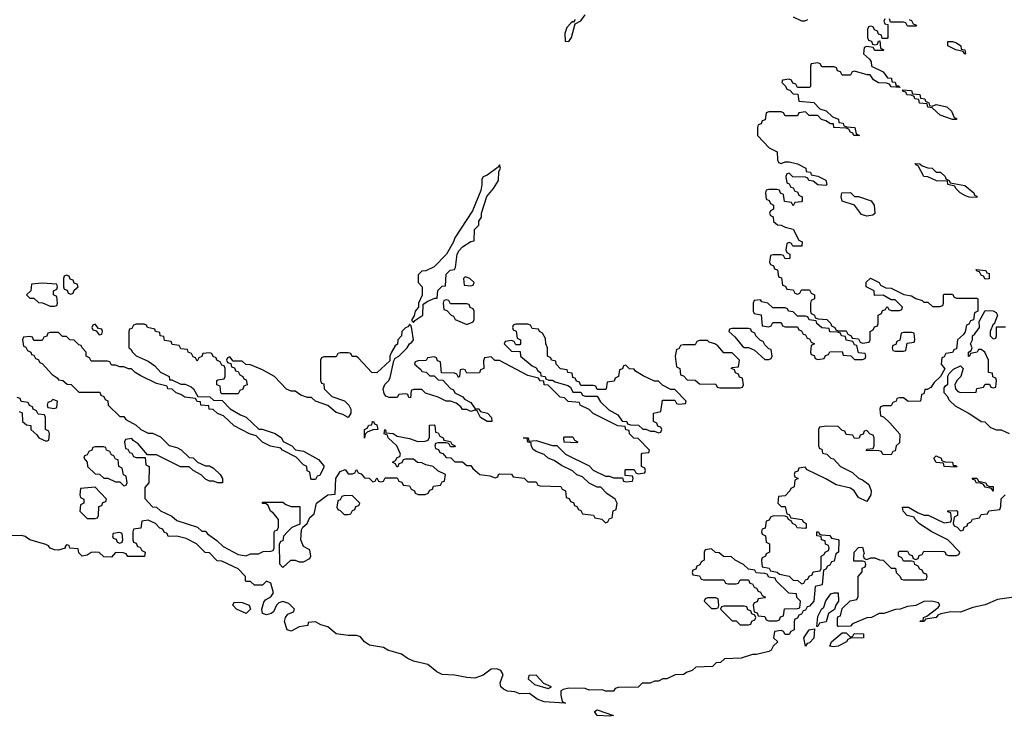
# Model space of a CAD drawing. Header units: inches. Extents: x 2886961 to 3052306, y 543424 to 918523.
# Tile 32 of 117: x 2902780 to 2907604, y 781286 to 784697. Entities that reach past the tile are written whole.
import ezdxf

# ---------------------------------------------------------------- set-up
doc = ezdxf.new("R2010")
doc.units = ezdxf.units.IN
doc.header["$MEASUREMENT"] = 0
doc.layers.add('C9708', color=7, linetype='Continuous')

msp = doc.modelspace()

# ---------------------------------------------------------------- linework, layer by layer
at = {"layer": 'C9708', "color": 6}
for points in [[(2905502, 784698), (2905494, 784686), (2905490, 784688), (2905479.6, 784680.4), (2905461, 784659), (2905451.3, 784630), (2905452.7, 784592.7), (2905470, 784591.3), (2905484, 784610), (2905502, 784678), (2905530, 784692), (2905550, 784722)], [(2907018, 784702), (2907014, 784690), (2907018, 784678), (2907034, 784674), (2907034, 784610), (2907030, 784606), (2907006, 784606), (2907002, 784622), (2906987.3, 784627.3), (2906982, 784642), (2906967.3, 784647.3), (2906962, 784662), (2906950, 784666), (2906938, 784662), (2906934, 784650), (2906934, 784610), (2906938, 784598), (2906952.7, 784592.7), (2906958, 784578), (2906970, 784574), (2906982, 784578), (2906987.3, 784592.7), (2906994, 784594), (2906998, 784558), (2907014, 784550), (2907010, 784546), (2906970, 784546), (2906962, 784562), (2906930, 784566), (2906918, 784562), (2906914, 784530), (2906943.6, 784503.6), (2906951.6, 784491.6), (2906954, 784470), (2907010, 784442), (2907032, 784412), (2907050.7, 784410.7), (2907052.7, 784392.7), (2907070, 784391.3), (2907074, 784374), (2907086, 784374), (2907094, 784366), (2907048.9, 784368.9), (2907042, 784382), (2907027.3, 784387.3), (2906988.4, 784388.4), (2906963.1, 784403.1), (2906947.3, 784427.3), (2906932.7, 784427.3), (2906870, 784446), (2906858, 784442), (2906850, 784426), (2906810, 784426), (2906802, 784442), (2906787.3, 784447.3), (2906782, 784462), (2906770, 784466), (2906710, 784466), (2906702, 784482), (2906690, 784486), (2906658, 784482), (2906654, 784470), (2906654, 784370), (2906650, 784366), (2906590, 784366), (2906582, 784382), (2906567.3, 784387.3), (2906562, 784402), (2906550, 784406), (2906518, 784402), (2906514, 784390), (2906532.7, 784372.7), (2906538, 784358), (2906552.7, 784352.7), (2906570, 784334), (2906592.7, 784332.7), (2906598, 784298), (2906670, 784292), (2906701, 784261), (2906730.7, 784250.7), (2906762, 784222), (2906792, 784210), (2906794, 784194), (2906814, 784190), (2906818, 784178), (2906832.7, 784172.7), (2906872, 784170), (2906878, 784138), (2906894, 784130), (2906866, 784130), (2906862, 784142), (2906850, 784146), (2906842, 784162), (2906830, 784166), (2906769.3, 784169.3), (2906767.3, 784187.3), (2906752.7, 784187.3), (2906730, 784202), (2906709, 784209), (2906690, 784228), (2906648.7, 784228.7), (2906630, 784246), (2906598, 784242), (2906590, 784226), (2906530, 784226), (2906522, 784242), (2906510, 784246), (2906450, 784246), (2906438, 784242), (2906432.7, 784207.3), (2906418, 784202), (2906412.7, 784187.3), (2906398, 784182), (2906394, 784170), (2906394, 784130), (2906452, 784070), (2906490.7, 784050.7), (2906492, 784012), (2906498, 783998), (2906510, 783994), (2906530, 784002), (2906550, 784002), (2906590, 783992), (2906630.9, 783970.9), (2906634, 783954), (2906654, 783950), (2906658, 783938), (2906690, 783932), (2906730, 783911.3), (2906734, 783890), (2906730, 783886), (2906690, 783888.7), (2906667.3, 783907.3), (2906646, 783910), (2906642, 783922), (2906630, 783926), (2906568, 783928), (2906550, 783946), (2906538, 783942), (2906534, 783930), (2906538, 783898), (2906550, 783894), (2906558, 783878), (2906570, 783874), (2906578, 783858), (2906590, 783854), (2906598, 783838), (2906614, 783830), (2906614, 783810), (2906610, 783806), (2906578, 783802), (2906570, 783786), (2906562, 783802), (2906527.3, 783807.3), (2906522, 783842), (2906507.3, 783847.3), (2906502, 783862), (2906490, 783866), (2906450, 783866), (2906438, 783862), (2906434, 783850), (2906438, 783818), (2906452.7, 783812.7), (2906458, 783798), (2906474, 783790), (2906474, 783770), (2906458, 783762), (2906454, 783750), (2906458, 783738), (2906471.6, 783731.6), (2906474, 783710), (2906492.7, 783692.7), (2906510, 783692), (2906530, 783682), (2906570, 783672), (2906598, 783618), (2906614, 783610), (2906612, 783588), (2906568, 783588), (2906562, 783602), (2906550, 783606), (2906538, 783602), (2906534, 783570), (2906538, 783558), (2906554, 783550), (2906552.7, 783527.3), (2906530, 783526), (2906522, 783542), (2906510, 783546), (2906470, 783546), (2906458, 783542), (2906454, 783510), (2906458, 783498), (2906472.7, 783492.7), (2906478, 783478), (2906492.7, 783472.7), (2906498, 783438), (2906512.7, 783432.7), (2906518, 783398), (2906532.7, 783392.7), (2906538, 783378), (2906570, 783374), (2906578, 783358), (2906590, 783354), (2906602, 783358), (2906610, 783374), (2906650, 783374), (2906658, 783358), (2906674, 783350), (2906674, 783330), (2906658, 783322), (2906654, 783310), (2906654, 783270), (2906658, 783258), (2906674, 783250), (2906678, 783238), (2906692.7, 783232.7), (2906734, 783230), (2906754, 783210), (2906758, 783198), (2906774, 783190), (2906778, 783178), (2906790, 783174), (2906830, 783174), (2906838, 783158), (2906854, 783150), (2906858, 783138), (2906890, 783134), (2906898, 783118), (2906910, 783114), (2906942, 783118), (2906946, 783130), (2906946, 783170), (2906962, 783178), (2906967.3, 783192.7), (2906982, 783198), (2906986, 783210), (2906986, 783250), (2907002, 783258), (2907007.3, 783272.7), (2907022, 783278), (2907028, 783292), (2907032, 783292), (2907038, 783278), (2907050, 783274), (2907090, 783274), (2907102, 783278), (2907106, 783290), (2907070, 783326), (2907050, 783326), (2907010, 783348), (2906967.3, 783347.3), (2906966, 783370), (2906928, 783390), (2906928, 783412), (2906949.1, 783430.9), (2906990.6, 783410.6), (2906998, 783398), (2907023.6, 783383.6), (2907050, 783382), (2907111.3, 783351.3), (2907150, 783344.7), (2907170, 783331.3), (2907202, 783322), (2907210, 783314), (2907230, 783314), (2907252.7, 783292.7), (2907287.3, 783292.7), (2907302, 783298), (2907306, 783310), (2907306, 783350), (2907310, 783354), (2907350, 783354), (2907358, 783338), (2907370, 783334), (2907470, 783334), (2907474, 783330), (2907474, 783270), (2907458, 783262), (2907452.7, 783227.3), (2907438, 783222), (2907430, 783206), (2907418, 783202), (2907411.6, 783168.4), (2907403.6, 783156.4), (2907374, 783130), (2907370, 783086), (2907358, 783082), (2907350, 783068), (2907318, 783062), (2907310, 783046), (2907298, 783042), (2907294, 783010), (2907312, 782988), (2907292, 782950), (2907259.6, 782920.4), (2907243.6, 782896.4), (2907226, 782886), (2907214, 782886), (2907210, 782866), (2907198, 782862), (2907194, 782830), (2907132.7, 782827.3), (2907110, 782846), (2907090, 782846), (2907078, 782842), (2907074, 782830), (2907058, 782822), (2907050, 782806), (2907010, 782806), (2906998, 782802), (2906994, 782790), (2906998, 782758), (2907012.7, 782752.7), (2907043.6, 782723.6), (2907092.7, 782667.3), (2907090, 782626), (2907074, 782610), (2907070, 782586), (2907058, 782582), (2907050, 782566), (2907008.4, 782568.4), (2907002, 782582), (2906990, 782586), (2906927.3, 782587.3), (2906930, 782594), (2906962, 782598), (2906966, 782610), (2906966, 782650), (2906962, 782662), (2906947.3, 782667.3), (2906930, 782686), (2906918, 782682), (2906912.7, 782667.3), (2906898, 782662), (2906892.7, 782647.3), (2906870, 782646), (2906862, 782662), (2906830, 782666), (2906822, 782682), (2906810, 782686), (2906790, 782706), (2906732.7, 782707.3), (2906698, 782702), (2906694, 782690), (2906694, 782610), (2906698, 782598), (2906710, 782594), (2906714, 782574), (2906734, 782570), (2906754, 782550), (2906766.4, 782546.4), (2906802, 782510), (2906859.8, 782479.8), (2906890, 782452), (2906910, 782444.7), (2906941, 782421), (2906950.9, 782390.9), (2906950.8, 782370.8), (2906930, 782338), (2906890, 782358), (2906868.7, 782390), (2906850, 782404), (2906779.5, 782419.5), (2906730, 782449.2), (2906635.3, 782495.3), (2906630, 782506), (2906598, 782502), (2906592.7, 782487.3), (2906578, 782482), (2906574, 782470), (2906578, 782458), (2906594, 782450), (2906578, 782442), (2906574, 782410), (2906558, 782402), (2906554, 782390), (2906530, 782366), (2906498, 782362), (2906494, 782330), (2906510, 782314), (2906530, 782314), (2906538, 782278), (2906550, 782274), (2906558, 782258), (2906614, 782250), (2906618, 782238), (2906634, 782230), (2906634, 782210), (2906630, 782206), (2906588.4, 782208.4), (2906582, 782222), (2906566, 782230), (2906562, 782242), (2906546, 782250), (2906542, 782262), (2906530, 782266), (2906472.7, 782267.3), (2906458, 782262), (2906452.7, 782247.3), (2906438, 782242), (2906432.7, 782207.3), (2906418, 782202), (2906414, 782190), (2906418, 782178), (2906434, 782170), (2906438, 782138), (2906454, 782130), (2906454, 782090), (2906438, 782082), (2906434, 782070), (2906418, 782062), (2906414, 782050), (2906418, 782018), (2906451.6, 782011.6), (2906458, 781998), (2906491.6, 781991.6), (2906502, 781982), (2906550, 781972), (2906570, 781952), (2906591.6, 781951.6), (2906610, 781934), (2906622, 781938), (2906630, 781954), (2906642, 781958), (2906647.3, 781972.7), (2906662, 781978), (2906667.3, 781992.7), (2906702, 781998), (2906706, 782010), (2906706, 782070), (2906722, 782078), (2906726, 782090), (2906742, 782098), (2906746, 782110), (2906742, 782122), (2906728.4, 782128.4), (2906726, 782146), (2906708, 782150), (2906706, 782166), (2906686, 782170), (2906686, 782190), (2906694, 782190), (2906698, 782178), (2906710, 782174), (2906750, 782172), (2906758, 782158), (2906790, 782152), (2906792.7, 782147.3), (2906792, 782090), (2906778, 782082), (2906770, 782046), (2906758, 782042), (2906750, 782026), (2906738, 782022), (2906730, 782006), (2906718, 782002), (2906712, 781930), (2906678, 781922), (2906670.8, 781849.2), (2906650, 781826), (2906638, 781822), (2906630, 781806), (2906618, 781802), (2906610, 781786), (2906598, 781782), (2906590, 781766), (2906578, 781762), (2906574, 781750), (2906574, 781710), (2906558, 781702), (2906550, 781686), (2906530, 781686), (2906522, 781702), (2906510, 781706), (2906478, 781702), (2906474, 781670), (2906494, 781650), (2906471.3, 781628.7), (2906462, 781610), (2906450, 781604), (2906390, 781589), (2906370, 781588.7), (2906314, 781570), (2906232.7, 781567.3), (2906214, 781550), (2906192, 781548), (2906174, 781530), (2906092.7, 781527.3), (2906074, 781510), (2906050, 781502), (2906032, 781490), (2905990.8, 781489.2), (2905950, 781469.2), (2905931.1, 781468.9), (2905910, 781458), (2905890, 781458), (2905869, 781449), (2905830, 781448), (2905810, 781429), (2905712.7, 781427.3), (2905698, 781422), (2905690, 781409.2), (2905650.5, 781409.5), (2905635.3, 781415.3), (2905570, 781414), (2905550, 781422.7), (2905470, 781423.6), (2905442.4, 781417.6), (2905431, 781410), (2905430.7, 781390), (2905438, 781358), (2905454, 781350), (2905450, 781349.5), (2905350, 781356.3), (2905315.1, 781370), (2905278.3, 781398.3), (2905230, 781396.2), (2905205.4, 781405.4), (2905169.8, 781409.8), (2905150, 781418.4), (2905137, 781430), (2905134, 781450), (2905149.5, 781490), (2905137.2, 781510), (2905117.7, 781517.7), (2905090, 781516.2), (2905050, 781487.3), (2905010, 781473.3), (2904970, 781475.4), (2904910, 781487.6), (2904850, 781491.1), (2904824.2, 781504.2), (2904780.4, 781540.4), (2904710, 781555.4), (2904678, 781570), (2904650, 781589.7), (2904584, 781610), (2904562.4, 781622.4), (2904493.6, 781633.6), (2904469.2, 781650), (2904450, 781675.3), (2904430, 781682), (2904390, 781682), (2904330, 781689.6), (2904290, 781724), (2904254.6, 781734.6), (2904230, 781748), (2904194, 781746), (2904192, 781730), (2904150, 781724.7), (2904110, 781703.7), (2904090, 781709), (2904078, 781750), (2904082, 781770), (2904094, 781786), (2904122, 781798), (2904126, 781810), (2904098, 781838), (2904070, 781848.7), (2904050, 781842), (2904038, 781830), (2904022.8, 781797.2), (2904012, 781790), (2903990, 781783.7), (2903969.2, 781790), (2903966, 781810), (2903975.5, 781844.5), (2903983.7, 781856.3), (2904010, 781871.3), (2904024, 781890), (2904010, 781938), (2903990, 781948), (2903970, 781928.7), (2903930, 781928), (2903910, 781946), (2903890, 781946), (2903886, 781950), (2903886, 781970), (2903850, 782008), (2903770, 782046), (2903747.3, 782047.3), (2903710, 782086), (2903688.7, 782088.7), (2903646, 782130), (2903596, 782156), (2903550, 782168), (2903507.3, 782167.3), (2903502, 782182), (2903487.3, 782187.3), (2903482, 782202), (2903467.3, 782207.3), (2903446, 782230), (2903410, 782246), (2903378, 782242), (2903372.7, 782207.3), (2903338, 782202), (2903334, 782190), (2903334, 782150), (2903338, 782138), (2903350, 782134), (2903358, 782118), (2903370, 782114), (2903378, 782098), (2903394, 782090), (2903391.6, 782068.4), (2903310, 782068.7), (2903302, 782082), (2903287.3, 782087.3), (2903250, 782088), (2903230, 782066), (2903192.7, 782067.3), (2903170, 782088), (2903150, 782089), (2903130, 782088.7), (2903110, 782075.3), (2903086, 782070), (2903070, 782086), (2903066, 782106), (2903026, 782110), (2903022, 782122), (2903010, 782126), (2903002, 782118), (2903002, 782110), (2902970, 782099), (2902950, 782101.2), (2902929.2, 782110), (2902921.2, 782121.2), (2902907.5, 782127.5), (2902830, 782149.7), (2902806.6, 782166.6), (2902790, 782172), (2902730, 782169.7)], [(2906570, 784712), (2906610, 784692), (2906627.3, 784692.7), (2906642, 784698)], [(2907138, 784698), (2907150, 784694), (2907158, 784678), (2907174, 784670), (2907170, 784666), (2907130, 784666), (2907122, 784682), (2907110, 784686), (2907046, 784686), (2907042, 784702)], [(2907630, 782668.7), (2907590, 782688), (2907568, 782688), (2907538, 782698), (2907510, 782726), (2907490, 782728), (2907430, 782768.7), (2907364.7, 782804.7), (2907334, 782834), (2907328, 782850), (2907309.2, 782870), (2907310, 782894), (2907315.3, 782904.7), (2907328, 782912), (2907328, 782952), (2907334.6, 782965.4), (2907354.6, 782985.4), (2907390, 783002), (2907402, 782990), (2907391, 782950), (2907372, 782930), (2907362, 782910), (2907364.7, 782890), (2907376.9, 782876.9), (2907390, 782871.3), (2907466, 782874), (2907468.9, 782891.1), (2907502, 782898), (2907510, 782912), (2907532, 782912), (2907538, 782898), (2907550, 782894), (2907562, 782898), (2907566, 782930), (2907562, 782942), (2907548.4, 782948.4), (2907546, 782966), (2907526, 782970), (2907526, 783030), (2907508, 783070), (2907490, 783082), (2907478, 783082), (2907471, 783069), (2907438, 783062), (2907434, 783050), (2907428, 783048), (2907428, 783070), (2907442, 783078), (2907446, 783090), (2907438, 783110), (2907448, 783130), (2907448, 783150), (2907460.4, 783159.6), (2907482, 783190), (2907480.4, 783219.6), (2907510, 783274), (2907550, 783272), (2907563.6, 783263.6), (2907571.1, 783251.1), (2907554, 783206), (2907550, 783206), (2907534, 783170), (2907534, 783150), (2907550, 783134), (2907562, 783138), (2907566, 783150), (2907566, 783194), (2907610, 783194)], [(2902778, 782778), (2902792, 782772), (2902794, 782730), (2902812.7, 782712.7), (2902834, 782710), (2902834, 782690), (2902864.7, 782664.7), (2902874, 782650), (2902910, 782634), (2902922, 782638), (2902926, 782670), (2902922, 782682), (2902906, 782690), (2902906, 782750), (2902902, 782762), (2902870, 782766), (2902862, 782782), (2902846, 782790), (2902842, 782802), (2902827.3, 782807.3), (2902822, 782822), (2902787.3, 782827.3), (2902782, 782842), (2902767.3, 782847.3)], [(2907650, 781869.7), (2907570, 781857.6), (2907510, 781831.3), (2907450, 781818.9), (2907390, 781796.4), (2907342, 781798), (2907292.4, 781787.6), (2907278.8, 781781.2), (2907270, 781769.7), (2907218, 781762), (2907212, 781750), (2907190, 781749.5), (2907194, 781754), (2907206, 781754), (2907208, 781770), (2907224, 781776), (2907280.4, 781819.6), (2907288, 781830), (2907282, 781842), (2907249.1, 781849.1), (2907210, 781849), (2907170, 781829.2), (2907130, 781824), (2907094, 781810), (2907071, 781809), (2907014, 781790), (2906991.3, 781788.7), (2906954, 781770), (2906930, 781768.7), (2906861, 781739), (2906850, 781728), (2906790, 781726), (2906786, 781730), (2906787.3, 781767.3), (2906790, 781774), (2906802, 781778), (2906810, 781814), (2906848.4, 781851.6), (2906882, 781858), (2906887.3, 781872.7), (2906888, 781970), (2906907.3, 781992.7), (2906908, 782012), (2906922, 782018), (2906926, 782030), (2906922, 782042), (2906910, 782046), (2906866, 782046), (2906869, 782090), (2906890, 782112), (2906910, 782114), (2906916.9, 782083.1), (2906912.7, 782072.7), (2906918, 782058), (2906930, 782054), (2906950, 782062), (2906970, 782062), (2906992.7, 782052.7), (2907011.3, 782051.3), (2907050, 782012), (2907071.3, 782011.3), (2907074, 781990), (2907094, 781970), (2907098, 781958), (2907110, 781954), (2907210, 781954), (2907222, 781958), (2907226, 781970), (2907222, 781982), (2907207.3, 781987.3), (2907202, 782002), (2907190, 782006), (2907182, 782022), (2907166, 782030), (2907162, 782042), (2907150, 782046), (2907110, 782046), (2907102, 782062), (2907086, 782070), (2907086, 782090), (2907090, 782094), (2907130, 782094), (2907138, 782078), (2907152.7, 782072.7), (2907158, 782058), (2907170, 782054), (2907182, 782058), (2907187.3, 782072.7), (2907202, 782078), (2907210, 782094), (2907307.3, 782092.7), (2907314, 782090), (2907318, 782078), (2907330, 782074), (2907370, 782074), (2907382, 782078), (2907386, 782090), (2907328, 782150), (2907249.1, 782189.1), (2907189.1, 782229.1), (2907168, 782250), (2907162, 782262), (2907128, 782270), (2907108, 782290), (2907106, 782310), (2907134, 782310), (2907182, 782282), (2907211.6, 782271.6), (2907231.1, 782271.1), (2907310, 782234), (2907342, 782238), (2907346, 782250), (2907342, 782282), (2907327.3, 782287.3), (2907327.3, 782292.7), (2907370, 782294), (2907374, 782290), (2907374, 782270), (2907358, 782262), (2907354, 782230), (2907358, 782218), (2907372.7, 782212.7), (2907390, 782194), (2907402, 782198), (2907407.3, 782212.7), (2907422, 782218), (2907426, 782230), (2907442, 782238), (2907448.4, 782251.6), (2907482, 782258), (2907490, 782274), (2907522, 782278), (2907528.4, 782291.6), (2907582, 782298), (2907587.3, 782312.7), (2907588.7, 782351.3), (2907608.7, 782371.3)]]:
    msp.add_lwpolyline(points, dxfattribs=at)
for points in [[(2907410, 784528.7), (2907402, 784542), (2907366, 784550), (2907328, 784570), (2907328, 784590), (2907350, 784591.3), (2907370, 784584.7), (2907391.3, 784570), (2907392.7, 784552.7), (2907411, 784550), (2907414, 784530)], [(2907250, 784274), (2907270, 784282), (2907322, 784270), (2907344.7, 784250), (2907358, 784218), (2907370, 784214), (2907370, 784208.7), (2907350, 784208.7), (2907289.3, 784229.3), (2907250, 784266), (2907228.9, 784268.9), (2907226, 784286), (2907189, 784289), (2907186, 784306), (2907166, 784310), (2907162, 784322), (2907148, 784328), (2907126, 784330), (2907122, 784342), (2907110, 784346), (2907106, 784354), (2907150, 784351), (2907154, 784334), (2907190.9, 784330.9), (2907194, 784314), (2907214, 784310), (2907218, 784298), (2907234, 784290), (2907238, 784278)], [(2905130, 783986), (2905124.7, 783975.3), (2905070, 783935.3), (2905051.3, 783928.7), (2905043.6, 783916.4), (2905044.7, 783890), (2905038.8, 783861.2), (2904999.1, 783760.9), (2904911.3, 783630), (2904904.7, 783610), (2904870.6, 783549.4), (2904810, 783488), (2904770, 783468), (2904750, 783466), (2904732, 783448), (2904732, 783410), (2904752, 783390), (2904751.3, 783348.7), (2904734, 783310), (2904734, 783290), (2904718, 783270), (2904712.7, 783247.3), (2904702, 783230), (2904702, 783222), (2904710, 783214), (2904715.3, 783224.7), (2904755.3, 783250), (2904756.4, 783303.6), (2904780.2, 783319.8), (2904814, 783334), (2904826, 783334), (2904829.1, 783370.9), (2904850, 783392), (2904866, 783394), (2904869.3, 783450.7), (2904889.3, 783470.7), (2904910, 783474), (2904915.3, 783484.7), (2904924, 783550), (2904932.9, 783567.1), (2904950, 783584.7), (2904990, 783612), (2905006, 783614), (2905008.7, 783670), (2905028.7, 783691.3), (2905029.2, 783710.8), (2905042, 783730), (2905042, 783750), (2905068.9, 783831.1), (2905102, 783870), (2905125.2, 783910), (2905127.3, 783952.7), (2905135.3, 783970)], [(2907470, 783826), (2907431.6, 783828.4), (2907414.6, 783834.6), (2907388, 783850), (2907366, 783870), (2907362, 783882), (2907328, 783890), (2907326, 783906), (2907271.3, 783908.7), (2907230, 783928), (2907209.1, 783929.1), (2907182, 783982), (2907170, 783986), (2907167.3, 783992.7), (2907190, 783992), (2907202, 783982), (2907230, 783971.3), (2907250.7, 783970.7), (2907270, 783951.3), (2907290.9, 783950.9), (2907314, 783930), (2907318, 783918), (2907334, 783910), (2907338, 783898), (2907410, 783884.7), (2907454, 783850), (2907458, 783838), (2907470, 783834)], [(2906870, 783832), (2906890, 783832), (2906950.9, 783810.9), (2906966.8, 783790), (2906970, 783748), (2906959.8, 783740.2), (2906930, 783735.1), (2906904.1, 783744.1), (2906870, 783788.7), (2906809.4, 783809.4), (2906804, 783830), (2906808, 783850), (2906850, 783851.3)], [(2907510, 783426), (2907502, 783442), (2907490, 783446), (2907482, 783462), (2907470, 783466), (2907466, 783474), (2907514, 783470), (2907518, 783458), (2907530, 783454), (2907530, 783428)], [(2903010, 783446), (2902998, 783442), (2902994, 783430), (2902994, 783390), (2902998, 783378), (2903012.7, 783372.7), (2903018, 783358), (2903030, 783354), (2903042, 783358), (2903047.3, 783372.7), (2903066, 783390), (2903062, 783402), (2903047.3, 783407.3), (2903042, 783422), (2903027.3, 783427.3), (2903022, 783442)], [(2904962, 783438), (2904954, 783430), (2904958, 783398), (2904990, 783394), (2905002, 783398), (2905006, 783410), (2904986, 783430)], [(2902890, 783408), (2902838, 783402), (2902834, 783370), (2902814, 783350), (2902830, 783334), (2902850, 783334), (2902872.7, 783312.7), (2902891.6, 783311.6), (2902930, 783294), (2902950, 783294), (2902962, 783298), (2902966, 783310), (2902962, 783342), (2902946, 783350), (2902946, 783370), (2902962, 783378), (2902966, 783390), (2902962, 783402)], [(2904870, 783326), (2904858, 783322), (2904854, 783310), (2904858, 783278), (2904872.7, 783272.7), (2904894, 783250), (2904905.4, 783245.4), (2904914, 783230), (2904970, 783204.7), (2905002, 783218), (2905006, 783230), (2905006, 783270), (2905002, 783282), (2904987.3, 783287.3), (2904982, 783302), (2904970, 783306), (2904890, 783306), (2904882, 783322)], [(2906410, 783326), (2906378, 783322), (2906374, 783310), (2906374, 783270), (2906378, 783258), (2906412.7, 783252.7), (2906418, 783198), (2906450, 783194), (2906462, 783198), (2906470, 783214), (2906510, 783214), (2906518, 783198), (2906530, 783194), (2906590, 783194), (2906598, 783178), (2906610, 783174), (2906618, 783158), (2906630, 783154), (2906638, 783138), (2906650, 783134), (2906658, 783118), (2906674, 783110), (2906658, 783102), (2906654, 783070), (2906658, 783058), (2906672.7, 783052.7), (2906678, 783038), (2906690, 783034), (2906722, 783038), (2906727.3, 783052.7), (2906742, 783058), (2906748.4, 783071.6), (2906810, 783072), (2906814, 783054), (2906851.6, 783051.6), (2906870, 783034), (2906910, 783034), (2906922, 783038), (2906926, 783050), (2906922, 783062), (2906890, 783066), (2906882, 783102), (2906870, 783106), (2906862, 783122), (2906830, 783128), (2906826, 783146), (2906806, 783150), (2906802, 783162), (2906787.3, 783167.3), (2906749, 783169), (2906746, 783186), (2906710, 783188), (2906686, 783210), (2906682, 783222), (2906648.4, 783228.4), (2906642, 783242), (2906630, 783246), (2906590, 783246), (2906570, 783266), (2906546, 783270), (2906542, 783282), (2906530, 783286), (2906470, 783286), (2906446, 783310), (2906416.4, 783316.4)], [(2904690, 783206), (2904684.7, 783195.3), (2904670, 783188), (2904652, 783170), (2904651.3, 783150), (2904632, 783130), (2904631.1, 783108.9), (2904619.6, 783100.4), (2904602, 783070), (2904594, 783050), (2904592.7, 783027.3), (2904530, 782968.7), (2904506, 782970), (2904440.4, 783040.4), (2904430, 783048), (2904408.4, 783048.4), (2904402, 783062), (2904390, 783066), (2904350, 783066), (2904338, 783062), (2904330, 783046), (2904270, 783046), (2904258, 783042), (2904254, 783030), (2904254, 782930), (2904258, 782918), (2904270, 782914), (2904272, 782890), (2904310, 782852), (2904370.9, 782830.9), (2904392, 782810), (2904402, 782790), (2904402, 782770), (2904390, 782749), (2904364, 782764), (2904330, 782774), (2904288.9, 782808.9), (2904229, 782829), (2904210, 782848), (2904190, 782848), (2904158, 782858), (2904130, 782878), (2904110, 782878), (2904087.3, 782887.3), (2904028, 782950), (2903970, 782982), (2903910, 783008), (2903888.4, 783008.4), (2903870, 783026), (2903826, 783026), (2903810, 783046), (2903798, 783042), (2903794, 783030), (2903798, 783018), (2903814, 783014), (2903818, 782998), (2903832.7, 782992.7), (2903838, 782978), (2903850, 782974), (2903858, 782958), (2903874, 782950), (2903878, 782938), (2903890, 782934), (2903894, 782910), (2903878, 782902), (2903872.7, 782887.3), (2903858, 782882), (2903850, 782866), (2903770, 782866), (2903766, 782870), (2903762, 782902), (2903746, 782910), (2903746, 782930), (2903750, 782934), (2903782, 782938), (2903786, 782950), (2903786, 782990), (2903782, 783002), (2903770, 783006), (2903762, 783022), (2903746, 783030), (2903742, 783042), (2903727.3, 783047.3), (2903722, 783062), (2903710, 783066), (2903678, 783062), (2903672.7, 783047.3), (2903658, 783042), (2903650, 783026), (2903642, 783042), (2903630, 783046), (2903622, 783062), (2903606, 783070), (2903602, 783082), (2903570, 783086), (2903562, 783102), (2903527.3, 783107.3), (2903522, 783122), (2903490, 783126), (2903486, 783146), (2903468.9, 783148.9), (2903466, 783166), (2903446, 783170), (2903442, 783182), (2903406, 783190), (2903402, 783202), (2903390, 783206), (2903350, 783206), (2903338, 783202), (2903330, 783186), (2903318, 783182), (2903314, 783170), (2903314, 783090), (2903324.7, 783084.7), (2903332, 783070), (2903350, 783052), (2903410, 783024.7), (2903442, 783002), (2903470, 782972), (2903512, 782950), (2903514, 782934), (2903526, 782934), (2903570, 782912), (2903590, 782912), (2903619.8, 782899.8), (2903632, 782890), (2903652.7, 782852.7), (2903711.3, 782851.3), (2903730, 782834), (2903772.7, 782832.7), (2903811.6, 782791.6), (2903862, 782762), (2903890, 782751.3), (2903952, 782692), (2903968, 782692), (2904031, 782671), (2904062, 782650), (2904071.3, 782631.3), (2904114, 782610), (2904131.6, 782591.6), (2904170, 782584.7), (2904243.6, 782543.6), (2904270, 782512), (2904270, 782506), (2904250, 782466), (2904238, 782462), (2904230, 782446), (2904210, 782446), (2904206, 782450), (2904202, 782482), (2904188.4, 782488.4), (2904186, 782510), (2904170, 782518), (2904135.3, 782555.3), (2904068, 782590), (2904059, 782599), (2904009.2, 782609.2), (2903969.3, 782629.3), (2903939, 782659), (2903906, 782670), (2903830, 782708), (2903778, 782758), (2903749.1, 782769.1), (2903728.7, 782788.7), (2903708, 782790), (2903706, 782806), (2903668, 782810), (2903666, 782826), (2903650, 782828), (2903642, 782842), (2903589.3, 782849.3), (2903570, 782862), (2903546, 782870), (2903527.3, 782887.3), (2903506, 782890), (2903502, 782902), (2903450, 782915.3), (2903374, 782954), (2903346, 782970), (2903327.3, 782987.3), (2903312.7, 782987.3), (2903290, 782998), (2903270, 782998), (2903250, 783006), (2903230, 783006), (2903222, 783022), (2903210, 783026), (2903130, 783026), (2903122, 783042), (2903106, 783050), (2903106, 783070), (2903086, 783090), (2903082, 783102), (2903070, 783106), (2903047.3, 783127.3), (2903026, 783130), (2903010, 783146), (2902990, 783146), (2902970, 783166), (2902930, 783166), (2902918, 783162), (2902912.7, 783147.3), (2902898, 783142), (2902890, 783126), (2902850, 783126), (2902842, 783142), (2902830, 783146), (2902798, 783142), (2902794, 783130), (2902798, 783098), (2902810, 783094), (2902818, 783078), (2902834, 783070), (2902838, 783058), (2902850, 783054), (2902858, 783038), (2902870, 783034), (2902878, 783018), (2902890, 783014), (2902939.6, 782959.6), (2902963.6, 782943.6), (2902970, 782934), (2902991.3, 782931.3), (2903012.7, 782912.7), (2903031.6, 782911.6), (2903070, 782874), (2903172.7, 782872.7), (2903178, 782858), (2903192.7, 782852.7), (2903198, 782838), (2903211.6, 782831.6), (2903214, 782810), (2903270, 782754), (2903290, 782754), (2903299.6, 782739.6), (2903350, 782712), (2903374, 782690), (2903410, 782672), (2903430, 782672), (2903470, 782654), (2903511.6, 782611.6), (2903550, 782602), (2903570.9, 782590.9), (2903610, 782554), (2903630, 782552), (2903651.1, 782531.1), (2903690, 782512), (2903710, 782512), (2903730, 782502), (2903762, 782470), (2903774, 782450), (2903774, 782430), (2903771.1, 782428.9), (2903750, 782428.7), (2903730, 782438), (2903710, 782438), (2903690, 782448), (2903668.9, 782468.9), (2903629.1, 782489.1), (2903610, 782508), (2903568.4, 782508.4), (2903450, 782566), (2903406, 782566), (2903360.4, 782620.4), (2903336.4, 782636.4), (2903330, 782646), (2903298, 782642), (2903294, 782630), (2903298, 782598), (2903310, 782594), (2903318, 782578), (2903330, 782574), (2903338, 782558), (2903350, 782554), (2903394, 782554), (2903398, 782518), (2903414, 782510), (2903412, 782430), (2903392.7, 782407.3), (2903392.7, 782352.7), (2903430, 782312), (2903450.9, 782310.9), (2903470, 782292), (2903525.4, 782265.4), (2903550, 782244.7), (2903651.6, 782211.6), (2903672.7, 782192.7), (2903690, 782192), (2903699.6, 782179.6), (2903746.4, 782146.4), (2903776.9, 782116.9), (2903850, 782078), (2903890, 782072), (2903910, 782082), (2903950, 782082), (2903972.7, 782092.7), (2904010, 782094), (2904022, 782098), (2904026, 782110), (2904027.3, 782187.3), (2904030, 782194), (2904042, 782198), (2904047.3, 782212.7), (2904048, 782250), (2904022, 782282), (2904008.7, 782290), (2903998, 782318), (2903987.3, 782327.3), (2903970, 782328), (2903970, 782334), (2904070, 782334), (2904083.6, 782323.6), (2904110, 782314), (2904152.7, 782312.7), (2904152.7, 782227.3), (2904114, 782210), (2904091.3, 782188.7), (2904072, 782168), (2904070, 782146), (2904058, 782142), (2904052, 782128), (2904052.7, 782032.7), (2904070, 782014), (2904108.7, 782051.3), (2904130, 782051), (2904150, 782042), (2904170, 782042), (2904202, 782058), (2904206, 782070), (2904202, 782102), (2904170, 782118), (2904157.2, 782150), (2904160.2, 782199.8), (2904167.3, 782212.7), (2904188, 782230), (2904201.2, 782258.8), (2904223.1, 782276.9), (2904234, 782330), (2904290, 782370.8), (2904326, 782374), (2904329.2, 782450), (2904350, 782484.7), (2904374, 782494), (2904390, 782474), (2904410, 782474), (2904422, 782478), (2904430, 782494), (2904438, 782478), (2904452.7, 782472.7), (2904470, 782454), (2904492.7, 782452.7), (2904510, 782434), (2904522, 782438), (2904530, 782454), (2904538, 782438), (2904550, 782434), (2904562, 782438), (2904570, 782454), (2904630, 782454), (2904638, 782438), (2904652.7, 782432.7), (2904658, 782418), (2904690, 782414), (2904698, 782398), (2904714, 782390), (2904718, 782378), (2904732.7, 782372.7), (2904767.3, 782372.7), (2904782, 782378), (2904790, 782394), (2904802, 782398), (2904807.3, 782412.7), (2904842, 782418), (2904850, 782434), (2904862, 782438), (2904866, 782470), (2904828.7, 782488.7), (2904806, 782510), (2904770, 782518), (2904750, 782528), (2904728.4, 782528.4), (2904710, 782546), (2904670, 782546), (2904658, 782542), (2904652.7, 782527.3), (2904638, 782522), (2904632.7, 782507.3), (2904627.3, 782507.3), (2904622, 782522), (2904606, 782530), (2904622, 782538), (2904630, 782554), (2904642, 782558), (2904646, 782570), (2904628, 782610), (2904586, 782650), (2904582, 782662), (2904566, 782670), (2904568.7, 782691.3), (2904574, 782686), (2904574, 782674), (2904610, 782671), (2904630, 782658), (2904690, 782646.8), (2904730, 782631.3), (2904767.3, 782632.7), (2904782, 782638), (2904787.3, 782652.7), (2904788.4, 782711.6), (2904810, 782714), (2904814, 782710), (2904818, 782678), (2904830, 782674), (2904838, 782658), (2904854, 782650), (2904858, 782638), (2904891.3, 782631.3), (2904898, 782618), (2904914, 782610), (2904910, 782606), (2904890, 782606), (2904882, 782622), (2904870, 782626), (2904830, 782626), (2904818, 782622), (2904814, 782610), (2904818, 782598), (2904832.7, 782592.7), (2904838, 782578), (2904852.7, 782572.7), (2904870, 782554), (2904891.6, 782551.6), (2904912.7, 782532.7), (2904950, 782532), (2904970, 782514), (2904990, 782514), (2904999.6, 782499.6), (2905034, 782470), (2905083.6, 782463.6), (2905110, 782454), (2905122, 782458), (2905126, 782470), (2905132.7, 782472.7), (2905190, 782472), (2905198, 782458), (2905251.6, 782451.6), (2905270, 782434), (2905310, 782434), (2905318, 782418), (2905330, 782414), (2905431.6, 782411.6), (2905438, 782398), (2905454, 782390), (2905458, 782358), (2905472.7, 782352.7), (2905478, 782338), (2905492.7, 782332.7), (2905498, 782318), (2905510, 782314), (2905518, 782298), (2905530, 782294), (2905538, 782278), (2905591.6, 782271.6), (2905598, 782258), (2905631.6, 782251.6), (2905650, 782234), (2905662, 782238), (2905670, 782254), (2905682, 782258), (2905688.4, 782291.6), (2905702, 782298), (2905708, 782330), (2905698, 782350), (2905656.4, 782376.4), (2905628, 782408), (2905608.9, 782408.9), (2905570, 782428), (2905538, 782458), (2905509.1, 782469.1), (2905488.9, 782488.9), (2905434.6, 782514.6), (2905399.3, 782539.3), (2905369.4, 782549.4), (2905350, 782568.7), (2905310, 782582), (2905294.6, 782594.6), (2905286, 782614), (2905286, 782626), (2905270, 782628), (2905266, 782646), (2905246, 782650), (2905272, 782650), (2905274, 782634), (2905310, 782636), (2905390, 782612), (2905412, 782612), (2905454, 782570), (2905570, 782512), (2905590, 782492), (2905650, 782462), (2905670, 782462), (2905690, 782454), (2905734, 782454), (2905738, 782438), (2905750, 782434), (2905782, 782438), (2905786, 782450), (2905782, 782462), (2905746, 782466), (2905746, 782490), (2905750, 782494), (2905790, 782494), (2905798, 782478), (2905810, 782474), (2905842, 782478), (2905846, 782490), (2905842, 782502), (2905826, 782510), (2905826, 782570), (2905830, 782574), (2905862, 782578), (2905866, 782590), (2905810, 782646), (2905788.9, 782648.9), (2905768, 782670), (2905766, 782686), (2905748.9, 782688.9), (2905746, 782706), (2905710, 782708.7), (2905589.3, 782769.3), (2905570, 782788.7), (2905526, 782810), (2905522, 782822), (2905467.3, 782827.3), (2905450, 782846), (2905428.7, 782848.7), (2905370, 782908), (2905349.4, 782909.4), (2905347.3, 782927.3), (2905330, 782928.7), (2905322, 782942), (2905270, 782955.3), (2905130, 783028), (2905108.4, 783028.4), (2905090, 783046), (2905058, 783042), (2905052.7, 783027.3), (2905054, 782990), (2905038, 782982), (2905032.7, 782967.3), (2904970, 782966), (2904962, 782982), (2904950, 782986), (2904938, 782982), (2904934, 782950), (2904930, 782946), (2904922, 782962), (2904910, 782966), (2904847.3, 782967.3), (2904842, 783022), (2904827.3, 783027.3), (2904822, 783042), (2904810, 783046), (2904778, 783042), (2904771.6, 783028.4), (2904732.7, 783027.3), (2904718, 783022), (2904714, 783010), (2904744.7, 782984.7), (2904750, 782974), (2904771.6, 782971.6), (2904790, 782954), (2904810, 782954), (2904830, 782934), (2904852.7, 782932.7), (2904890, 782892), (2904904.7, 782884.7), (2904912, 782870), (2904951, 782851), (2904959.6, 782839.6), (2904990, 782822), (2905011.6, 782791.6), (2905028.4, 782791.6), (2905038, 782778), (2905072, 782770), (2905092, 782750), (2905094, 782730), (2905070, 782729.2), (2905038, 782750), (2905022, 782782), (2905010, 782786), (2904990, 782778), (2904970, 782788.7), (2904950, 782789), (2904942, 782802), (2904919, 782819), (2904890, 782829), (2904869.3, 782829.3), (2904830, 782849), (2904768.7, 782868.7), (2904750, 782886), (2904710, 782886), (2904698, 782882), (2904694, 782846), (2904687.3, 782847.3), (2904682, 782862), (2904670, 782866), (2904638, 782862), (2904630, 782848), (2904590, 782848), (2904574.6, 782854.6), (2904566.3, 782866.3), (2904561.2, 782890), (2904569.4, 782910.6), (2904588.7, 782930), (2904595.5, 782944.5), (2904613.2, 783026.8), (2904620.2, 783039.8), (2904638, 783050), (2904678, 783090), (2904689.2, 783110.8), (2904702, 783118), (2904708.7, 783130), (2904702, 783182), (2904698, 783198)], [(2903150, 783206), (2903138, 783202), (2903134, 783190), (2903138, 783178), (2903154, 783174), (2903170, 783154), (2903182, 783158), (2903186, 783170), (2903182, 783182), (2903166, 783186)], [(2905270, 783206), (2905210, 783206), (2905198, 783202), (2905194, 783190), (2905198, 783178), (2905212.7, 783172.7), (2905218, 783138), (2905234, 783130), (2905234, 783110), (2905230, 783106), (2905210, 783106), (2905202, 783122), (2905190, 783126), (2905158, 783122), (2905154, 783110), (2905190, 783074), (2905232.7, 783072.7), (2905234, 783050), (2905290, 783002), (2905310, 782992), (2905318, 782978), (2905331.3, 782970), (2905332.7, 782952.7), (2905354, 782950), (2905358, 782938), (2905372.7, 782932.7), (2905390, 782932), (2905403.6, 782923.6), (2905465.4, 782905.4), (2905478, 782898), (2905490, 782874), (2905530, 782874), (2905538, 782858), (2905550, 782854), (2905610, 782854), (2905626, 782826), (2905666.4, 782786.4), (2905710, 782762), (2905732, 782732), (2905754, 782730), (2905758, 782718), (2905772.7, 782712.7), (2905811.1, 782711.1), (2905832.7, 782692.7), (2905847.3, 782692.7), (2905870, 782682), (2905890, 782682), (2905910, 782674), (2905922, 782678), (2905926, 782690), (2905922, 782702), (2905907.3, 782707.3), (2905902, 782722), (2905886, 782730), (2905886, 782770), (2905922, 782778), (2905930, 782834), (2905990, 782834), (2905998, 782818), (2906010, 782814), (2906042, 782818), (2906046, 782830), (2905990, 782886), (2905970, 782886), (2905930, 782908), (2905910, 782928), (2905890, 782928), (2905834, 782954), (2905796.4, 782976.4), (2905790, 782986), (2905768, 782988), (2905750, 783006), (2905738, 783002), (2905732.7, 782987.3), (2905718, 782982), (2905714, 782950), (2905698, 782942), (2905692.7, 782927.3), (2905658, 782922), (2905654, 782890), (2905650, 782886), (2905610, 782886), (2905602, 782902), (2905590, 782906), (2905530, 782906), (2905522, 782922), (2905507.3, 782927.3), (2905502, 782942), (2905490, 782946), (2905486, 782966), (2905466, 782970), (2905462, 782982), (2905430, 782988), (2905408, 783010), (2905406, 783026), (2905386, 783030), (2905382, 783042), (2905366, 783050), (2905366, 783090), (2905358, 783110), (2905356.4, 783136.4), (2905342, 783162), (2905326, 783170), (2905322, 783182), (2905290, 783186), (2905282, 783202)], [(2906350, 783186), (2906270, 783186), (2906258, 783182), (2906254, 783170), (2906283.6, 783143.6), (2906319.6, 783099.6), (2906330, 783092), (2906350, 783092), (2906379.8, 783079.8), (2906430, 783034), (2906450, 783034), (2906462, 783038), (2906466, 783050), (2906462, 783082), (2906450, 783086), (2906430, 783106), (2906422, 783122), (2906410, 783126), (2906386, 783150), (2906382, 783162), (2906366, 783170), (2906362, 783182)], [(2907150, 783166), (2907110, 783166), (2907098, 783162), (2907092.7, 783127.3), (2907078, 783122), (2907072.7, 783107.3), (2907058, 783102), (2907054, 783090), (2907058, 783078), (2907070, 783074), (2907110, 783074), (2907122, 783078), (2907127.3, 783112.7), (2907162, 783118), (2907166, 783130), (2907162, 783162)], [(2906150, 783126), (2906110, 783126), (2906098, 783122), (2906090, 783106), (2906030, 783106), (2906018, 783102), (2906010, 783086), (2905998, 783082), (2905992, 783050), (2905998, 782998), (2906014, 782990), (2906018, 782958), (2906032.7, 782952.7), (2906050, 782934), (2906090, 782932), (2906110, 782914), (2906190, 782912), (2906198, 782898), (2906210, 782894), (2906310, 782894), (2906322, 782898), (2906326, 782910), (2906322, 782942), (2906307.3, 782947.3), (2906302, 782962), (2906287.3, 782967.3), (2906282, 782982), (2906266, 782990), (2906270, 782994), (2906302, 782998), (2906306, 783030), (2906270, 783066), (2906230, 783066), (2906200.4, 783100.4), (2906186, 783110), (2906158, 783118)], [(2902942, 782838), (2902932.7, 782827.3), (2902918, 782822), (2902914, 782810), (2902918, 782798), (2902950, 782794), (2902962, 782798), (2902966, 782830)], [(2904470, 782648), (2904469, 782690), (2904483.1, 782696.9), (2904490, 782712), (2904506, 782714), (2904508, 782730), (2904514, 782730), (2904518, 782718), (2904530, 782714), (2904534, 782690), (2904510, 782688.7), (2904482, 782678), (2904472, 782668)], [(2905510, 782626), (2905448, 782628), (2905446, 782650), (2905450, 782654), (2905490, 782654), (2905498, 782638), (2905514, 782630)], [(2903190, 782606), (2903150, 782606), (2903138, 782602), (2903134, 782590), (2903118, 782582), (2903110, 782566), (2903098, 782562), (2903094, 782550), (2903111.3, 782531.3), (2903112, 782510), (2903150, 782474), (2903171.6, 782471.6), (2903192.7, 782452.7), (2903211.6, 782451.6), (2903250, 782434), (2903270, 782434), (2903290, 782414), (2903302, 782418), (2903306, 782430), (2903302, 782462), (2903288, 782468), (2903282, 782502), (2903266, 782510), (2903262, 782542), (2903250, 782546), (2903242, 782562), (2903230, 782566), (2903222, 782582), (2903206, 782590), (2903202, 782602)], [(2907354, 782514), (2907366, 782514), (2907372, 782510), (2907370, 782506), (2907310, 782508.7), (2907306, 782526), (2907270, 782528.7), (2907258, 782550), (2907270, 782562), (2907294, 782550), (2907298, 782538), (2907312.7, 782532.7), (2907350, 782531.3)], [(2903150, 782408), (2903078, 782402), (2903074, 782370), (2903078, 782358), (2903094, 782350), (2903094, 782330), (2903078, 782322), (2903074, 782290), (2903110, 782254), (2903150, 782254), (2903162, 782258), (2903166, 782270), (2903167.3, 782312.7), (2903182, 782318), (2903187.3, 782332.7), (2903202, 782338), (2903206, 782350)], [(2907550, 782388), (2907542, 782402), (2907510, 782408), (2907502, 782422), (2907488, 782428), (2907466, 782430), (2907462, 782442), (2907450, 782446), (2907447.3, 782452.7), (2907470, 782452), (2907478, 782438), (2907514, 782430), (2907518, 782418), (2907532, 782412), (2907550, 782411.3)], [(2904372.7, 782367.3), (2904358, 782362), (2904350, 782346), (2904338, 782342), (2904334, 782310), (2904338, 782298), (2904350, 782294), (2904370, 782274), (2904390, 782274), (2904402, 782278), (2904410, 782294), (2904422, 782298), (2904427.3, 782312.7), (2904442, 782318), (2904446, 782330), (2904410, 782366)], [(2903270, 782186), (2903238, 782182), (2903234, 782170), (2903238, 782158), (2903252.7, 782152.7), (2903258, 782138), (2903270, 782134), (2903282, 782138), (2903286, 782150), (2903282, 782182)], [(2906170, 782106), (2906138, 782102), (2906134, 782090), (2906134, 782050), (2906118, 782042), (2906112.7, 782027.3), (2906098, 782022), (2906092.7, 782007.3), (2906078, 782002), (2906074, 781990), (2906078, 781978), (2906110, 781974), (2906118, 781958), (2906130, 781954), (2906230, 781954), (2906238, 781938), (2906250, 781934), (2906290, 781934), (2906302, 781938), (2906310, 781954), (2906350, 781954), (2906358, 781938), (2906370, 781934), (2906378, 781918), (2906390, 781914), (2906398, 781898), (2906410, 781894), (2906418, 781878), (2906434, 781870), (2906430, 781866), (2906398, 781862), (2906392.7, 781847.3), (2906378, 781842), (2906374, 781830), (2906378, 781798), (2906392.7, 781792.7), (2906398, 781778), (2906430, 781774), (2906438, 781758), (2906450, 781754), (2906490, 781754), (2906502, 781758), (2906507.3, 781772.7), (2906522, 781778), (2906527.3, 781812.7), (2906590, 781814), (2906602, 781818), (2906606, 781850), (2906588, 781868), (2906586, 781886), (2906548.4, 781888.4), (2906486, 781950), (2906482, 781962), (2906450, 781968), (2906442, 781982), (2906430, 781986), (2906388.4, 781988.4), (2906382, 782002), (2906350, 782006), (2906326, 782030), (2906286, 782050), (2906267.3, 782067.3), (2906228.4, 782068.4), (2906207.3, 782087.3), (2906188.4, 782088.4)], [(2906686, 781726), (2906690, 781774), (2906708.7, 781810), (2906719.3, 781820.7), (2906729.2, 781850.8), (2906754.6, 781885.4), (2906770, 781891.3), (2906790, 781891.3), (2906792, 781850), (2906778, 781830), (2906771.6, 781808.4), (2906742, 781790), (2906731.3, 781748.7), (2906698, 781742), (2906690, 781726)], [(2903890, 781789.7), (2903842, 781810), (2903823.7, 781830), (2903830, 781844.7), (2903870, 781844), (2903904.7, 781830), (2903911, 781810)], [(2906190, 781866), (2906150, 781866), (2906138, 781862), (2906134, 781850), (2906170, 781814), (2906190, 781814), (2906202, 781818), (2906206, 781830), (2906202, 781862)], [(2906330, 781826), (2906230, 781826), (2906218, 781822), (2906214, 781810), (2906270, 781754), (2906290, 781754), (2906310, 781734), (2906350, 781734), (2906362, 781738), (2906367.3, 781752.7), (2906382, 781758), (2906386, 781770), (2906382, 781782), (2906367.3, 781787.3), (2906362, 781802), (2906347.3, 781807.3), (2906342, 781822)], [(2906630, 781629), (2906622, 781670), (2906648, 781710), (2906674, 781714), (2906670, 781668), (2906650, 781646), (2906638, 781642)], [(2906850, 781674), (2906862, 781678), (2906868.9, 781691.1), (2906914, 781690), (2906914, 781670), (2906850.9, 781669.1), (2906838, 781662), (2906831.3, 781650), (2906790, 781629.6), (2906766.3, 781626.3), (2906748.7, 781630), (2906758, 781650), (2906810, 781694), (2906830, 781694)], [(2905310, 781488), (2905274, 781486), (2905272, 781470), (2905302.5, 781442.5), (2905370, 781422), (2905386, 781430), (2905347.3, 781447.3)], [(2905670, 781286), (2905610, 781289.8), (2905596, 781310), (2905610, 781318.4), (2905690, 781289.6)]]:
    msp.add_lwpolyline(points, close=True, dxfattribs=at)

doc.saveas('drawing.dxf')
